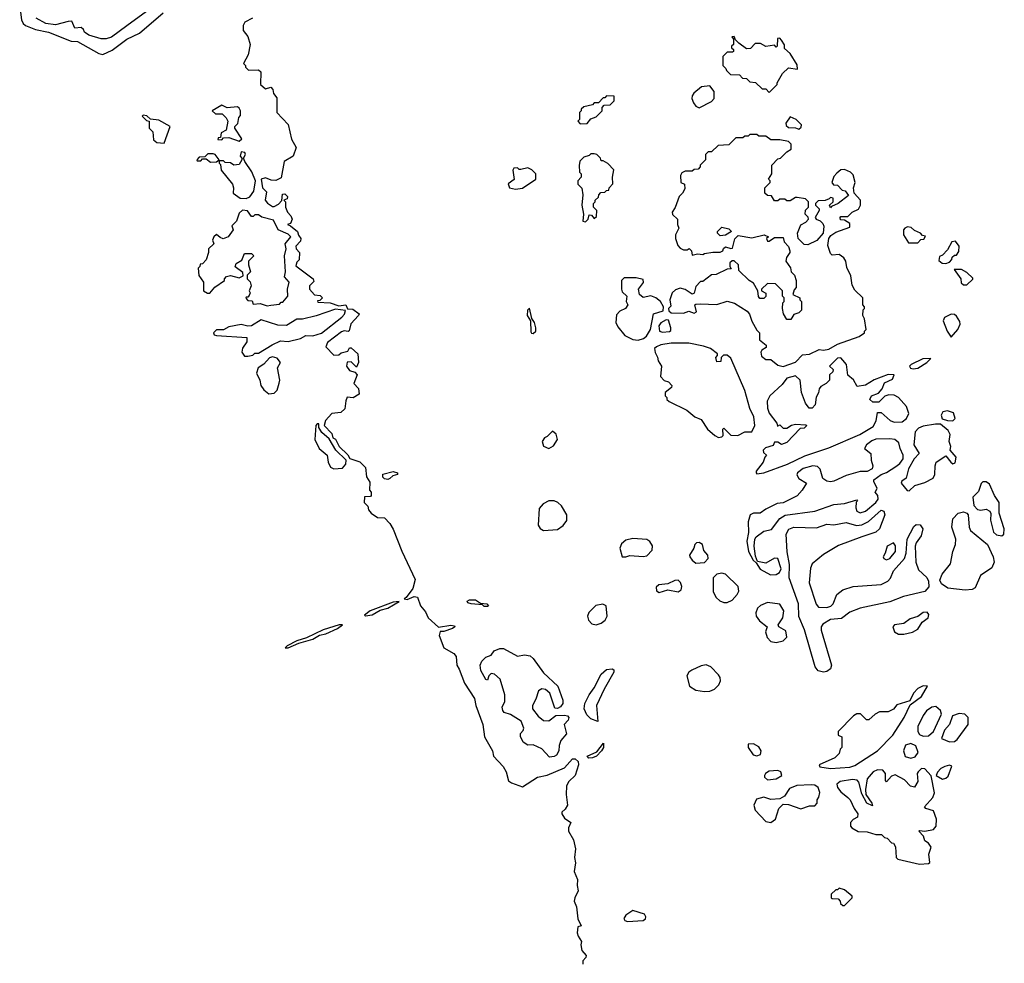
# Model space of a CAD drawing. Extents: x 2789571 to 2951634, y 860514 to 1033803.
# Tile 75 of 102: x 2913030 to 2918659, y 918400 to 923796. Entities that reach past the tile are written whole.
import ezdxf

# ---------------------------------------------------------------- set-up
doc = ezdxf.new("R2010")
doc.units = 0

msp = doc.modelspace()

# ---------------------------------------------------------------- linework, layer by layer
at = {"layer": '0CON05XD'}
for points in [[(2913029.7, 923869.7), (2913039.6, 923795), (2913048.9, 923775), (2913063.6, 923763.6), (2913120.9, 923740.9), (2913195.3, 923725.3), (2913323.6, 923673.6), (2913360.7, 923670.7), (2913482.4, 923602.4), (2913505, 923598), (2913558.4, 923621.6), (2913641.9, 923685), (2913715, 923718.8), (2913850.5, 923835)], [(2913755, 923844), (2913641.7, 923761.7), (2913555, 923696.2), (2913525, 923687.5), (2913495, 923687.5), (2913425, 923707.5), (2913400, 923725), (2913395, 923740), (2913381.7, 923751.7), (2913345, 923747.5), (2913327, 923787), (2913306.7, 923786.7), (2913234, 923766), (2913180, 923775), (2913123.3, 923805)], [(2914360, 923805), (2914317, 923783), (2914307, 923763), (2914307.5, 923735), (2914335, 923700), (2914346.7, 923655), (2914336.7, 923595), (2914310, 923545), (2914320, 923535), (2914320, 923525), (2914338.3, 923508.3), (2914395, 923510), (2914407.5, 923497.5), (2914406.7, 923425), (2914435, 923400), (2914465, 923410), (2914477, 923397), (2914480, 923375), (2914499.3, 923349.3), (2914500, 923265), (2914565, 923197.5), (2914583, 923113), (2914610, 923065), (2914592.5, 923015), (2914542.5, 922985), (2914525, 922892.5), (2914495, 922877.5), (2914468.3, 922878.3), (2914435, 922892.5), (2914410, 922885), (2914417.5, 922835), (2914441.7, 922811.7), (2914433.9, 922763.9), (2914446.4, 922746.4), (2914475, 922727.5), (2914485, 922727.5), (2914509.3, 922740.7), (2914528.3, 922761.7), (2914531.7, 922798.3), (2914545, 922800), (2914560, 922785), (2914558.3, 922771.7), (2914540, 922765), (2914550, 922755), (2914550, 922725), (2914560, 922695), (2914580, 922675), (2914587.5, 922655), (2914578.3, 922631.7), (2914560, 922625), (2914578.3, 922618.3), (2914617.5, 922585), (2914623.3, 922563.3), (2914637.5, 922545), (2914635, 922530), (2914608.3, 922501.7), (2914610, 922485), (2914630, 922465), (2914627, 922423), (2914615, 922410), (2914608.3, 922388.3), (2914706.7, 922315), (2914711.7, 922298.3), (2914687.5, 922275), (2914687.5, 922255), (2914715, 922222.5), (2914748.3, 922218.3), (2914760, 922205), (2914755, 922200), (2914745, 922190), (2914731.7, 922188.3), (2914735, 922180), (2914805, 922177.5), (2914855, 922160), (2914895, 922166.2), (2914903, 922143), (2914935, 922141.2), (2914970, 922115), (2914967.5, 922105), (2914922.2, 922057.8), (2914912.5, 922017.5), (2914907.5, 922012.5), (2914885, 922017.5), (2914869.1, 922010.9), (2914790.3, 921949.7), (2914780, 921925), (2914825, 921877.5), (2914855, 921880), (2914868.3, 921891.7), (2914905, 921900), (2914915, 921920), (2914925, 921920), (2914962.5, 921885), (2914966.2, 921835), (2914955, 921810), (2914925, 921840), (2914901.7, 921838.3), (2914897.5, 921815), (2914915, 921790), (2914945, 921780), (2914960, 921765), (2914940, 921715), (2914967, 921687), (2914970, 921655), (2914936.4, 921633.6), (2914901.7, 921638.3), (2914893.6, 921616.4), (2914889.3, 921570.7), (2914865, 921550), (2914815, 921543.8), (2914777.5, 921505), (2914770, 921475), (2914815, 921430), (2914820, 921405), (2914835, 921397.5), (2914856.4, 921356.4), (2914905, 921307.5), (2914917, 921287), (2914975, 921267.5), (2915007.5, 921235), (2915013, 921183), (2915031.7, 921151.7), (2915030, 921105), (2915040, 921095), (2915040, 921075), (2915035, 921070), (2915001.7, 921068.3), (2915000, 921035), (2915020, 921015), (2915023.3, 920993.3), (2915040, 920975), (2915075, 920950), (2915115, 920947.5), (2915145.8, 920915.8), (2915165, 920882), (2915215, 920756.2), (2915290.5, 920595), (2915277.1, 920542.9), (2915238.7, 920491.3), (2915227.5, 920485), (2915245, 920480), (2915285, 920498.1), (2915305, 920494.3), (2915321.5, 920445), (2915350, 920410), (2915365, 920376), (2915425, 920322.5), (2915495, 920333.3), (2915515, 920330), (2915516.7, 920325), (2915505, 920313.8), (2915455, 920296.7), (2915433.3, 920296.7), (2915428, 920275), (2915454.6, 920204.6), (2915512.3, 920172.3), (2915525.4, 920155.4), (2915528.1, 920105), (2915542.8, 920082.8), (2915572.3, 920002.3), (2915630.4, 919915), (2915637.9, 919875), (2915676.7, 919766.7), (2915687.1, 919695), (2915733.1, 919615)], [(2917315, 923380), (2917360, 923425), (2917360, 923435), (2917390.7, 923489.3), (2917425, 923520), (2917477.5, 923512.5), (2917475, 923537.5), (2917435, 923602.5), (2917401.7, 923631.7), (2917401.7, 923651.7), (2917385, 923680), (2917375, 923690), (2917361.7, 923688.3), (2917360, 923645), (2917355, 923640), (2917345, 923650), (2917295, 923642.5), (2917265, 923660), (2917235, 923660), (2917208.3, 923631.7), (2917185, 923630), (2917141.7, 923661.7), (2917121.7, 923681.7), (2917115, 923700), (2917101.7, 923698.3), (2917110, 923685), (2917110, 923655), (2917100, 923645), (2917100, 923635), (2917110, 923625), (2917110, 923615), (2917105, 923610), (2917075, 923610), (2917050, 923585), (2917050, 923535), (2917067, 923517), (2917070, 923505), (2917093, 923483), (2917145, 923480), (2917161.7, 923461.7), (2917185, 923460), (2917205, 923440), (2917237, 923437), (2917275, 923400), (2917295, 923400), (2917315, 923380)], [(2916915, 923292.5), (2916985, 923327.5), (2917000, 923345), (2917000, 923385), (2916975, 923417.5), (2916927.5, 923412.5), (2916883.6, 923376.4), (2916875, 923360), (2916873.3, 923345), (2916881.7, 923321.7), (2916895, 923302.5), (2916915, 923292.5)], [(2916235, 923200), (2916275, 923202.5), (2916295, 923230), (2916325, 923240), (2916360, 923275), (2916360, 923295), (2916371.7, 923308.3), (2916405, 923310), (2916428.3, 923331.7), (2916428.3, 923358.3), (2916385, 923360), (2916375, 923350), (2916365, 923350), (2916338.3, 923321.7), (2916315, 923320), (2916305, 923310), (2916255, 923297.5), (2916240, 923285), (2916240, 923275), (2916230, 923265), (2916230, 923225), (2916220, 923215), (2916235, 923200)], [(2914285, 923102.5), (2914300, 923115), (2914260, 923175), (2914260, 923185), (2914277, 923203), (2914283, 923237), (2914291.7, 923248.3), (2914292.5, 923275), (2914285, 923290), (2914275, 923297.5), (2914215, 923292.5), (2914185, 923306.7), (2914130, 923275), (2914148.3, 923258.3), (2914187, 923257), (2914210, 923235), (2914220, 923215), (2914210, 923165), (2914181.7, 923148.3), (2914178.3, 923121.7), (2914165, 923120), (2914161.7, 923111.7), (2914185, 923110), (2914195, 923120), (2914225, 923122.5), (2914285, 923102.5)], [(2913855, 923090), (2913890, 923185), (2913825, 923222.5), (2913778.3, 923228.3), (2913756.7, 923246.7), (2913735, 923250), (2913730, 923245), (2913755, 923220), (2913770, 923215), (2913770, 923175), (2913790, 923155), (2913795, 923110), (2913813, 923093), (2913855, 923090)], [(2917485, 923170), (2917498.3, 923181.7), (2917500, 923195), (2917470, 923225), (2917435, 923240), (2917410, 923205), (2917411.7, 923191.7), (2917425, 923180), (2917465, 923177.5), (2917485, 923170)], [(2917395, 921813.8), (2917465, 921837.1), (2917505, 921880), (2917545, 921883.3), (2917600.7, 921909.3), (2917625, 921906.2), (2917655, 921912.5), (2917705, 921941.2), (2917830, 921985), (2917860, 922005), (2917860, 922015), (2917870, 922025), (2917860, 922085), (2917850, 922105), (2917853, 922137), (2917860, 922145), (2917860, 922155), (2917850, 922165), (2917850, 922205), (2917805, 922250), (2917788.3, 922278.3), (2917781.7, 922331.7), (2917758.3, 922378.3), (2917752.5, 922415), (2917742.5, 922435), (2917715, 922453.3), (2917675, 922450), (2917665, 922460), (2917650, 922505), (2917656, 922545), (2917667.1, 922562.9), (2917695, 922582), (2917775, 922610), (2917775, 922630), (2917745, 922650), (2917721.7, 922651.7), (2917720, 922665), (2917725, 922670), (2917765, 922670), (2917790, 922695), (2917826.4, 922713.6), (2917837.5, 922735), (2917836.7, 922765), (2917800, 922805), (2917797.5, 922835), (2917806.7, 922865), (2917795, 922910), (2917780, 922925), (2917745, 922940), (2917725, 922937.5), (2917700.7, 922919.3), (2917685, 922900), (2917672.5, 922865), (2917681.7, 922851.7), (2917705, 922850), (2917731.7, 922821.7), (2917748.3, 922818.3), (2917768.3, 922791.7), (2917710, 922745), (2917671.7, 922728.3), (2917665, 922720), (2917660, 922735), (2917680, 922755), (2917680, 922775), (2917665, 922780), (2917658.3, 922771.7), (2917635, 922762.5), (2917595, 922760), (2917580, 922745), (2917580, 922735), (2917600, 922715), (2917600, 922705), (2917577.5, 922665), (2917582.5, 922655), (2917606.1, 922646.1), (2917621.2, 922631.2), (2917626.7, 922615), (2917623.3, 922575), (2917587.1, 922532.9), (2917535, 922508.8), (2917515, 922511.2), (2917481.2, 922545), (2917476, 922575), (2917496.7, 922623.3), (2917525, 922637.5), (2917540, 922655), (2917537, 922667), (2917520, 922685), (2917523, 922707), (2917540, 922725), (2917540, 922755), (2917521.7, 922771.7), (2917475, 922780), (2917465, 922780), (2917435, 922760), (2917415, 922760), (2917405, 922770), (2917375, 922770), (2917365, 922760), (2917345, 922760), (2917328.3, 922788.3), (2917305, 922790), (2917290, 922805), (2917290, 922835), (2917320, 922865), (2917320, 922875), (2917310, 922885), (2917330, 922915), (2917330, 922965), (2917365, 923000), (2917380, 923005), (2917415, 923040), (2917440, 923055), (2917440, 923085), (2917425, 923100), (2917375, 923110), (2917325, 923110), (2917295, 923130), (2917255, 923130), (2917245, 923140), (2917205, 923140), (2917195, 923130), (2917175, 923130), (2917165, 923120), (2917125, 923120), (2917085, 923080), (2917023, 923077), (2916985, 923040), (2916965, 923040), (2916950, 923025), (2916950, 922995), (2916920, 922965), (2916920, 922955), (2916908.3, 922941.7), (2916885, 922940), (2916875, 922930), (2916835, 922930), (2916815, 922920), (2916807.5, 922905), (2916810, 922865), (2916830, 922855), (2916831.7, 922828.3), (2916820, 922805), (2916800, 922785), (2916777, 922723), (2916760, 922695), (2916761.7, 922681.7), (2916790, 922655), (2916790, 922625), (2916797.5, 922605), (2916780, 922565), (2916780, 922545), (2916792.5, 922505), (2916805, 922490), (2916825, 922480), (2916845, 922480), (2916857, 922487), (2916870, 922475), (2916875, 922450), (2916905, 922457.5), (2916935, 922453.3), (2916945, 922460), (2916993, 922467), (2917035, 922467.5), (2917050, 922475), (2917053, 922487), (2917065, 922497.5), (2917095, 922487.5), (2917105, 922490), (2917117.5, 922542.5), (2917138.3, 922561.7), (2917215, 922548.8), (2917286.7, 922566.7), (2917310, 922555), (2917300, 922545), (2917305, 922530), (2917315, 922530), (2917345, 922550), (2917395, 922550), (2917400, 922525), (2917425, 922500), (2917432.5, 922475), (2917432.5, 922465), (2917413, 922437), (2917410, 922415), (2917437, 922377), (2917440, 922355), (2917460, 922335), (2917470, 922305), (2917470, 922265), (2917458.3, 922251.7), (2917450, 922225), (2917490, 922205), (2917490, 922195), (2917500, 922185), (2917500, 922135), (2917485, 922120), (2917455, 922110), (2917438.3, 922081.7), (2917415, 922082.5), (2917397.5, 922115), (2917390, 922145), (2917393, 922177), (2917400, 922185), (2917400, 922205), (2917390, 922215), (2917390, 922245), (2917350, 922285), (2917305, 922287.5), (2917270, 922255), (2917270, 922245), (2917295, 922232.5), (2917295, 922212.5), (2917285, 922202.5), (2917261.7, 922201.7), (2917253, 922213), (2917250, 922245), (2917225, 922290), (2917200, 922305), (2917141.7, 922361.7), (2917140, 922395), (2917115, 922417.5), (2917103, 922417), (2917090, 922405), (2917090, 922385), (2917098.3, 922371.7), (2917075, 922370), (2917011.7, 922338.3), (2916985, 922337.5), (2916935, 922300), (2916921.7, 922298.3), (2916895, 922270), (2916885, 922232.5), (2916875, 922227.5), (2916833.6, 922253.6), (2916805, 922260), (2916779.3, 922250.7), (2916760, 922235), (2916747.5, 922195), (2916751.7, 922158.3), (2916740, 922145), (2916741.7, 922131.7), (2916755, 922120), (2916825, 922117.5), (2916855, 922130), (2916885, 922117.5), (2916900, 922125), (2916890, 922165), (2916895, 922170), (2916920.7, 922170.7), (2917015, 922168), (2917075, 922186.7), (2917116.7, 922175), (2917189.2, 922129.2), (2917201.7, 922111.7), (2917215, 922072.5), (2917245, 922020), (2917260, 922005), (2917260, 921965), (2917297.5, 921935), (2917298.3, 921921.7), (2917273.6, 921906.4), (2917267.5, 921895), (2917271.7, 921871.7), (2917295, 921852.5), (2917325, 921852.5), (2917365, 921820), (2917395, 921813.8)], [(2914120.7, 922980.7), (2914155, 922982.5), (2914170, 922995), (2914147.5, 923025), (2914135, 923030), (2914105, 923030), (2914088.3, 923011.7), (2914055, 923010), (2914042.5, 922995), (2914045, 922990), (2914065, 922990), (2914075, 923000), (2914095, 923000), (2914120.7, 922980.7)], [(2914325, 922773.8), (2914345, 922783.3), (2914367.5, 922815), (2914377.5, 922875), (2914356.1, 922926.1), (2914317.5, 922985), (2914310, 923005), (2914320, 923025), (2914316.7, 923036.7), (2914295, 923040), (2914290, 923015), (2914300, 923005), (2914300, 922995), (2914285, 922967.5), (2914253.6, 922963.6), (2914235, 922977.5), (2914205, 922980), (2914195, 922990), (2914170, 922990), (2914170, 922975), (2914177.5, 922967.5), (2914182.5, 922935), (2914246.7, 922855), (2914252.5, 922835), (2914250, 922805), (2914290, 922775), (2914325, 922773.8)], [(2916265, 922640), (2916280, 922655), (2916285, 922680), (2916298.3, 922678.3), (2916315, 922660), (2916328.3, 922671.7), (2916330, 922705), (2916310, 922725), (2916310, 922745), (2916320, 922755), (2916320, 922765), (2916338.3, 922781.7), (2916340, 922795), (2916351.7, 922808.3), (2916375, 922810), (2916385, 922820), (2916398.3, 922821.7), (2916400, 922835), (2916421.7, 922858.3), (2916418.8, 922895), (2916427, 922937), (2916393, 922973), (2916365, 922990), (2916355, 922990), (2916350, 923005), (2916330, 923025), (2916315, 923030), (2916295, 923030), (2916285, 923020), (2916255, 923010), (2916232.5, 922987.5), (2916228.3, 922961.7), (2916230, 922925), (2916240, 922915), (2916240, 922895), (2916220, 922875), (2916220, 922855), (2916243, 922833), (2916250, 922795), (2916243.3, 922735), (2916252.5, 922685), (2916250, 922645), (2916265, 922640)], [(2915865, 922827.5), (2915905, 922833.3), (2915980, 922885), (2915980, 922915), (2915958.3, 922938.3), (2915935, 922950), (2915895, 922940), (2915885, 922940), (2915875, 922950), (2915855, 922947.5), (2915850, 922935), (2915857.5, 922882.5), (2915822.5, 922857.5), (2915830, 922835), (2915865, 922827.5)], [(2914445, 922160), (2914465, 922163.3), (2914515, 922170), (2914525, 922180), (2914535, 922180), (2914562.5, 922215), (2914560, 922255), (2914570, 922295), (2914543.3, 922325), (2914550, 922355), (2914543.8, 922445), (2914552.5, 922485), (2914546.7, 922515), (2914580, 922555), (2914565, 922570), (2914507.5, 922595), (2914480.7, 922650.7), (2914415, 922667.5), (2914395, 922680), (2914375, 922680), (2914365, 922670), (2914355, 922670), (2914333, 922703), (2914303.6, 922706.4), (2914285, 922690), (2914270, 922645), (2914241.7, 922618.3), (2914250, 922595), (2914222.5, 922555), (2914193.3, 922543.3), (2914175, 922550), (2914155, 922567.5), (2914140, 922555), (2914132.5, 922535), (2914140, 922515), (2914110, 922485), (2914110, 922465), (2914096.7, 922423.3), (2914075, 922400), (2914061.7, 922398.3), (2914060, 922385), (2914050, 922375), (2914053, 922333), (2914080, 922295), (2914080, 922245), (2914103, 922233), (2914117, 922233), (2914145, 922267.5), (2914200, 922305), (2914200, 922315), (2914211.7, 922328.3), (2914235, 922332.5), (2914285, 922320), (2914308.3, 922331.7), (2914305, 922350), (2914262.5, 922382.5), (2914268.3, 922401.7), (2914299.3, 922420.7), (2914315, 922460), (2914355, 922460), (2914367.5, 922445), (2914337.5, 922415), (2914337.5, 922395), (2914350, 922355), (2914330, 922335), (2914330, 922315), (2914347, 922297), (2914352.5, 922275), (2914342.5, 922245), (2914347.5, 922235), (2914341.7, 922218.3), (2914335, 922210), (2914325, 922210), (2914323, 922203), (2914335, 922190), (2914358.3, 922188.3), (2914365, 922170), (2914405, 922172.5), (2914445, 922160)], [(2917035, 922560), (2917020, 922575), (2917020, 922585), (2917045, 922610), (2917085, 922600), (2917100, 922585), (2917065, 922563.3), (2917035, 922560)], [(2918165, 922520), (2918181.7, 922538.3), (2918198.3, 922541.7), (2918208.3, 922558.3), (2918191.7, 922561.7), (2918180, 922575), (2918145, 922590), (2918127, 922607), (2918105, 922612.5), (2918090, 922605), (2918083.3, 922595), (2918083.3, 922565), (2918110.7, 922520.7), (2918165, 922520)], [(2918325, 922402.5), (2918345, 922410), (2918360, 922425), (2918361.7, 922438.3), (2918375, 922450), (2918385, 922450), (2918400, 922470), (2918400.5, 922500.5), (2918379.5, 922529.5), (2918360, 922525), (2918335, 922480), (2918305, 922450), (2918288.3, 922441.7), (2918285, 922420), (2918303, 922403), (2918325, 922402.5)], [(2918445, 922280), (2918478.3, 922311.7), (2918478.3, 922318.3), (2918445, 922350), (2918415, 922367.5), (2918371.7, 922368.3), (2918410, 922315), (2918411.7, 922291.7), (2918425, 922280), (2918445, 922280)], [(2916565, 921964.3), (2916596.8, 921973.2), (2916614.3, 921985.7), (2916636.2, 922025), (2916652.5, 922115), (2916708.3, 922131.7), (2916710, 922155), (2916692.5, 922185), (2916666.1, 922206.1), (2916637.5, 922217.5), (2916595, 922207.5), (2916572.5, 922225), (2916567.5, 922255), (2916596.7, 922293.3), (2916595, 922310), (2916555, 922320), (2916485, 922320), (2916470, 922305), (2916470, 922255), (2916475, 922240), (2916500, 922215), (2916497.5, 922185), (2916507.5, 922165), (2916492.5, 922145), (2916461.2, 922128.8), (2916441.4, 922108.6), (2916437.5, 922065), (2916449.3, 922039.3), (2916489.7, 921989.7), (2916535, 921967.1), (2916565, 921964.3)], [(2914335, 921872.5), (2914361.7, 921878.3), (2914375, 921890), (2914395, 921890), (2914472.3, 921937.7), (2914520.7, 921959.3), (2914565, 921956.2), (2914635, 921974), (2914665, 921990), (2914705, 921988.8), (2914755, 922003.8), (2914871.2, 922095), (2914887.5, 922112.5), (2914892.5, 922132.5), (2914835, 922140), (2914725, 922102), (2914646.1, 922083.9), (2914615, 922083.8), (2914555, 922047.5), (2914505, 922050), (2914409.7, 922080.3), (2914355, 922045.5), (2914335, 922044), (2914295, 922053.8), (2914225, 922039.6), (2914195, 922022.7), (2914155, 922021.8), (2914138.6, 922005), (2914142, 921995), (2914155, 921989.5), (2914328.3, 921978.3), (2914327.5, 921955), (2914303, 921917), (2914300, 921895), (2914315, 921872.5), (2914335, 921872.5)], [(2915965, 922001.2), (2915980, 922015), (2915981.2, 922035), (2915973.3, 922065), (2915958.3, 922088.3), (2915945, 922147.5), (2915933.3, 922135), (2915932, 922105), (2915950, 922075), (2915951.7, 922011.7), (2915955, 922003.8), (2915965, 922001.2)], [(2918355, 921980), (2918392.5, 922025), (2918406.7, 922055), (2918405, 922070), (2918385, 922100), (2918375, 922110), (2918355, 922112.5), (2918317, 922093), (2918310, 922075), (2918332.5, 922015), (2918355, 921980)], [(2916705, 922008.8), (2916745, 922013.3), (2916751.7, 922018.3), (2916752.5, 922035), (2916738.3, 922078.3), (2916725, 922080), (2916695, 922062.5), (2916683.3, 922045), (2916687.5, 922015), (2916705, 922008.8)], [(2917025, 921407.5), (2917045, 921410), (2917051.7, 921418.3), (2917050, 921455), (2917055, 921460), (2917095, 921420), (2917135, 921417.5), (2917175, 921440), (2917215, 921440), (2917232.5, 921475), (2917226.7, 921525), (2917203.6, 921573.6), (2917176, 921675), (2917095, 921860), (2917075, 921877.5), (2917053, 921877), (2917040, 921865), (2917038.3, 921841.7), (2917015, 921840), (2917010, 921865), (2917020, 921875), (2917020, 921885), (2916980, 921915), (2916939.3, 921929.3), (2916855.9, 921945.9), (2916755, 921945.8), (2916695, 921936), (2916670, 921925), (2916660, 921915), (2916663, 921893), (2916677, 921867), (2916680, 921845), (2916700, 921815), (2916692.5, 921755), (2916715, 921732.5), (2916740, 921725), (2916757.5, 921705), (2916756.4, 921693.6), (2916720, 921665), (2916720, 921645), (2916730, 921635), (2916730, 921625), (2916743, 921613), (2916843.6, 921563.6), (2916890, 921525), (2916925, 921510), (2916962.5, 921455), (2917005, 921417.5), (2917025, 921407.5)], [(2914455, 921657.5), (2914485, 921660), (2914501.7, 921678.3), (2914513, 921717), (2914516.2, 921735), (2914503.3, 921805), (2914520, 921835), (2914501.2, 921861.2), (2914475, 921868), (2914457.5, 921862.5), (2914425, 921826.7), (2914392.5, 921805), (2914383.3, 921775), (2914402.5, 921735), (2914407.5, 921705), (2914425, 921680), (2914455, 921657.5)], [(2917245, 921200), (2917285, 921204.2), (2917420, 921255), (2917518.3, 921301.7), (2917655, 921347.5), (2917832.5, 921425), (2917909.3, 921470.7), (2917927, 921503), (2917935, 921550), (2917955, 921550), (2918006.7, 921505), (2918030, 921495), (2918075, 921496.2), (2918100, 921515), (2918113.8, 921545), (2918100, 921585), (2918053.3, 921635), (2918029.5, 921649.5), (2917999.3, 921650.7), (2917976.4, 921643.6), (2917941.7, 921608.3), (2917908.3, 921608.3), (2917890, 921625), (2917900, 921645), (2917939.3, 921660.7), (2917960, 921685), (2917975, 921720), (2918019.3, 921740.7), (2918030, 921765), (2917995, 921766.7), (2917915, 921736.7), (2917865, 921706.7), (2917818.3, 921698.3), (2917796.4, 921736.4), (2917763.9, 921763.9), (2917757.5, 921825), (2917735, 921850), (2917725, 921862.5), (2917705, 921860), (2917660, 921815), (2917680, 921795), (2917678.3, 921781.7), (2917660, 921765), (2917660, 921735), (2917640, 921715), (2917610.7, 921699.3), (2917600, 921685), (2917597, 921663), (2917583, 921637), (2917577, 921593), (2917560, 921575), (2917543.9, 921573.9), (2917523.2, 921603.2), (2917498.8, 921665), (2917492, 921735), (2917465, 921760), (2917415, 921746), (2917389.7, 921710.3), (2917318.8, 921645), (2917304.2, 921615), (2917304.4, 921575), (2917315, 921546.7), (2917358.3, 921488.3), (2917361.7, 921471.7), (2917375, 921480), (2917395, 921460), (2917415, 921460), (2917443, 921477), (2917465, 921482.5), (2917525, 921480), (2917530, 921475), (2917515, 921460), (2917491.7, 921458.3), (2917415, 921377.5), (2917385, 921367.5), (2917365, 921380), (2917345, 921380), (2917338.3, 921361.7), (2917293, 921347), (2917280, 921335), (2917281.7, 921321.7), (2917300, 921305), (2917290, 921295), (2917280, 921265), (2917240, 921215), (2917240, 921205), (2917245, 921200)], [(2918138.8, 921798.8), (2918165, 921804), (2918216.7, 921835), (2918238.3, 921858.3), (2918193, 921857), (2918127.5, 921825), (2918117.5, 921815), (2918123, 921803), (2918138.8, 921798.8)], [(2918365, 921502.5), (2918377.5, 921515), (2918367.7, 921547.7), (2918335, 921560), (2918307, 921553), (2918297.5, 921535), (2918303.6, 921513.6), (2918335, 921503.3), (2918365, 921502.5)], [(2914825, 921227.5), (2914875, 921232.5), (2914893.8, 921255), (2914896.7, 921276.7), (2914837.5, 921335), (2914800, 921400), (2914757.5, 921435), (2914740, 921465), (2914740, 921485), (2914730, 921485), (2914722.5, 921475), (2914717.5, 921395), (2914742.5, 921345), (2914787.5, 921305), (2914792.5, 921265), (2914807, 921237), (2914825, 921227.5)], [(2918115, 921102), (2918147.3, 921132.7), (2918205, 921150), (2918252.5, 921175), (2918262.2, 921195), (2918263.3, 921245), (2918270, 921265), (2918325, 921302.5), (2918353.3, 921265), (2918365, 921256.7), (2918378, 921262), (2918384, 921295), (2918350, 921335), (2918353.3, 921355), (2918344, 921385), (2918350, 921425), (2918337.7, 921447.7), (2918295, 921482.5), (2918265, 921483.8), (2918195, 921472.5), (2918168.9, 921461.1), (2918150, 921440), (2918142.5, 921365), (2918172, 921315), (2918144.5, 921285.5), (2918112.1, 921227.9), (2918098.8, 921175), (2918073.4, 921156.6), (2918068.8, 921145), (2918104.3, 921104.3), (2918115, 921102)], [(2916055, 921344.2), (2916080.9, 921359.1), (2916104.4, 921395), (2916096.7, 921426.7), (2916075, 921443.3), (2916045, 921412.5), (2916030, 921405), (2916016.7, 921385), (2916025, 921356.7), (2916055, 921344.2)], [(2917321.7, 920621.7), (2917355, 920623.3), (2917374.7, 920635.3), (2917384, 920655), (2917365, 920714.4), (2917345, 920716.4), (2917295, 920687.7), (2917248.3, 920698.3), (2917237.5, 920727.5), (2917229.5, 920785), (2917232.5, 920825), (2917240.3, 920839.7), (2917285, 920870.9), (2917328.5, 920881.5), (2917375.4, 920944.6), (2917406.4, 920963.6), (2917575, 920985.4), (2917685, 921023.8), (2917745, 921029.2), (2917815, 921050), (2917820, 921045), (2917812.5, 921037.5), (2917810, 921005), (2917816.2, 920985), (2917835.8, 920975.8), (2917865, 920985.6), (2917925, 921035.7), (2917937.8, 921055), (2917935.5, 921075.5), (2917920, 921095), (2917932.5, 921115), (2917912.5, 921155), (2917913.3, 921165), (2917954.2, 921195.8), (2917985, 921206.7), (2918039.8, 921240.2), (2918061.8, 921258.2), (2918080.8, 921285), (2918081.4, 921305), (2918063.1, 921345), (2918056.6, 921376.6), (2918032.5, 921395), (2918005, 921400), (2917925, 921397.9), (2917901.5, 921388.5), (2917870.8, 921365), (2917860, 921345), (2917895.8, 921315), (2917897.1, 921277.1), (2917907.5, 921245), (2917903, 921227), (2917875, 921213.3), (2917835, 921212.5), (2917755, 921190), (2917685, 921156.7), (2917665, 921153.8), (2917645, 921157.5), (2917621.7, 921171.7), (2917605.7, 921225), (2917590.6, 921240.6), (2917564.5, 921244.5), (2917509.9, 921230.1), (2917476, 921205), (2917473.3, 921193.3), (2917485, 921172.5), (2917527.5, 921145), (2917503.3, 921105), (2917475, 921073.8), (2917395, 921033.8), (2917360.5, 921029.5), (2917295, 920998), (2917262.5, 920975), (2917225, 920973.8), (2917206.7, 920965), (2917194, 920925), (2917196.6, 920863.4), (2917187.8, 920815), (2917197.1, 920755), (2917222.5, 920705), (2917240.7, 920690.7), (2917263.8, 920653.8), (2917321.7, 920621.7)], [(2915135, 921167.5), (2915115, 921170), (2915105, 921180), (2915105, 921197.5), (2915165, 921212.5), (2915190, 921205), (2915190, 921195), (2915163, 921187), (2915145, 921172.5), (2915135, 921167.5)], [(2918645, 920844), (2918657.1, 920855), (2918659.1, 920885), (2918630, 920975), (2918629.6, 921035), (2918603.5, 921075), (2918575, 921139.4), (2918555, 921154.4), (2918535.7, 921154.3), (2918526.5, 921143.5), (2918511.4, 921098.6), (2918479.2, 921065), (2918485, 921017.5), (2918505, 920994.3), (2918525, 920990.8), (2918555, 920996.2), (2918576.3, 920986.3), (2918582.7, 920972.7), (2918579.4, 920935), (2918597.1, 920865), (2918615, 920850.6), (2918645, 920844)], [(2916025, 920875.4), (2916105, 920880.5), (2916136.6, 920903.4), (2916158.6, 920931.4), (2916158.6, 920965), (2916126.8, 921016.8), (2916105.6, 921035.6), (2916085, 921044.3), (2916054.4, 921045.6), (2916022.6, 921027.4), (2915999.8, 921000.2), (2915994.5, 920905), (2916006.3, 920886.3), (2916025, 920875.4)], [(2917625, 920064.5), (2917595, 920073), (2917578, 920095), (2917516.5, 920306.5), (2917483.6, 920383.6), (2917482, 920455), (2917428.9, 920605), (2917431.6, 920681.6), (2917417.7, 920752.3), (2917411.6, 920855), (2917427.6, 920882.4), (2917455, 920893.8), (2917585, 920891), (2917645, 920910.6), (2917685, 920907.5), (2917755, 920921.6), (2917814.5, 920904.5), (2917845, 920907.9), (2917883, 920927), (2917955, 920992.1), (2917971.2, 920985), (2917976.8, 920965), (2917944.8, 920885), (2917925, 920865.7), (2917845, 920839.4), (2917711.5, 920788.5), (2917625, 920738.6), (2917559.8, 920685), (2917550.3, 920659.7), (2917543.3, 920575), (2917583.1, 920453.1), (2917596.7, 920436.7), (2917645, 920435.6), (2917668.1, 920441.9), (2917680.5, 920455), (2917700.9, 920509.1), (2917735, 920536), (2917794.8, 920555.2), (2917955, 920566.6), (2917994.1, 920585.9), (2918007.5, 920602.5), (2918025.7, 920645), (2918088.3, 920715), (2918097.4, 920745), (2918103.8, 920825), (2918142.5, 920897.5), (2918155, 920909), (2918178, 920908), (2918194, 920884), (2918183.9, 920845), (2918155.6, 920805), (2918149.2, 920785), (2918153, 920695), (2918169.3, 920649.3), (2918216.2, 920606.2), (2918226.6, 920585), (2918227.6, 920552.4), (2918205, 920525.7), (2918082.5, 920497.5), (2918005, 920468), (2917835, 920431.6), (2917775, 920407.5), (2917727.4, 920372.6), (2917665, 920366.5), (2917621.2, 920338.8), (2917612.4, 920325), (2917612.2, 920305), (2917671.6, 920105), (2917665, 920083.3), (2917645, 920069.4), (2917625, 920064.5)], [(2918435, 920534.8), (2918336.7, 920545), (2918300, 920570), (2918290.5, 920590.5), (2918304.6, 920625.4), (2918351.7, 920685), (2918364.7, 920755), (2918380.3, 920795), (2918381.6, 920825), (2918358.5, 920895), (2918365, 920941.9), (2918395, 920973.9), (2918425, 920982.1), (2918444.6, 920975), (2918452, 920965), (2918458.9, 920895), (2918466.1, 920875), (2918563.3, 920795), (2918594.8, 920725), (2918601.1, 920695), (2918588.6, 920661.4), (2918522.5, 920617.5), (2918492.8, 920547.2), (2918475, 920537.7), (2918435, 920534.8)], [(2916495, 920723.8), (2916518.3, 920731.7), (2916595, 920726.7), (2916615, 920731.2), (2916646.6, 920763.4), (2916648, 920788), (2916632.2, 920812.2), (2916615, 920822.9), (2916535, 920830), (2916495, 920820), (2916470.2, 920799.8), (2916461.5, 920775), (2916473.8, 920725), (2916495, 920723.8)], [(2916895, 920688.8), (2916945, 920692.7), (2916965.3, 920714.7), (2916963.1, 920735), (2916941.7, 920761.7), (2916932.9, 920795), (2916915, 920806.7), (2916900, 920805), (2916889.2, 920795), (2916883.8, 920775), (2916858.8, 920735), (2916861.2, 920725), (2916873.8, 920705), (2916895, 920688.8)], [(2917985, 920708), (2918005, 920714.3), (2918037.8, 920755), (2918037.8, 920787.8), (2918025, 920803.8), (2917990, 920785), (2917978.8, 920745), (2917966.7, 920725), (2917970, 920715), (2917985, 920708)], [(2916685, 920520), (2916735, 920536), (2916795, 920524), (2916810.8, 920535), (2916815.6, 920555), (2916807.8, 920577.8), (2916795, 920590.6), (2916775, 920588.8), (2916735, 920569.4), (2916684.7, 920565.3), (2916668.3, 920551.7), (2916670.3, 920530.3), (2916685, 920520)], [(2917055, 920463.1), (2917075, 920463.3), (2917103.5, 920476.5), (2917131.7, 920508.3), (2917141.1, 920528.9), (2917137.5, 920555), (2917065.3, 920625.3), (2917045, 920630.4), (2917014.6, 920625.4), (2916994, 920605), (2916994.2, 920525), (2917011.5, 920491.5), (2917032.3, 920472.3), (2917055, 920463.1)], [(2915006.7, 920386.7), (2915045, 920392.9), (2915090.8, 920419.2), (2915135, 920431.5), (2915200, 920470), (2915165, 920466.2), (2915034.3, 920415), (2915001.7, 920391.7), (2915006.7, 920386.7)], [(2915705, 920440), (2915685, 920440), (2915675, 920450), (2915610, 920455), (2915591.7, 920461.7), (2915588.3, 920471.7), (2915601.7, 920478.3), (2915635, 920478), (2915665, 920460), (2915700, 920455), (2915710, 920445), (2915705, 920440)], [(2916325, 920335.6), (2916355, 920344.4), (2916377, 920363), (2916388.6, 920385), (2916383.3, 920445), (2916364.2, 920454.2), (2916323.9, 920446.1), (2916284.6, 920405.4), (2916275.7, 920385), (2916281.7, 920361.7), (2916300.9, 920340.9), (2916325, 920335.6)], [(2917355, 920234.4), (2917395.6, 920244.4), (2917415.8, 920265), (2917410.5, 920300.5), (2917370, 920325), (2917366.2, 920335), (2917393.6, 920375), (2917398.1, 920415), (2917375, 920453.8), (2917305, 920462.9), (2917264.4, 920445.6), (2917248.3, 920431.7), (2917238, 920405), (2917240, 920385), (2917259.3, 920359.3), (2917303.3, 920325), (2917294.4, 920295), (2917302.4, 920262.4), (2917325, 920240.6), (2917355, 920234.4)], [(2918085, 920283.1), (2918135, 920294.5), (2918165, 920311.1), (2918189.7, 920350.3), (2918222.9, 920375), (2918226.9, 920395), (2918218.7, 920408.7), (2918195, 920407.1), (2918165, 920383.8), (2918120.9, 920369.1), (2918085, 920344), (2918031.2, 920335), (2918022, 920325), (2918031.2, 920295), (2918055, 920283.1), (2918085, 920283.1)], [(2914565, 920203.5), (2914625, 920230), (2914705, 920253.8), (2914743, 920277), (2914780, 920285), (2914846.2, 920315), (2914876.1, 920336.1), (2914855.7, 920335.7), (2914765, 920307.1), (2914669.5, 920260.5), (2914614, 920245), (2914558, 920215), (2914546.7, 920205), (2914565, 920203.5)], [(2916058.3, 919578.3), (2916015, 919627.1), (2915965, 919650), (2915935, 919647.5), (2915907.5, 919665), (2915893, 919697), (2915892.5, 919715), (2915908.3, 919731.7), (2915911.2, 919745), (2915896.9, 919785), (2915835, 919822.5), (2915800, 919835), (2915792.5, 919845), (2915787.5, 919865), (2915803, 919897), (2915803.8, 919935), (2915777.1, 920025), (2915745, 920053.8), (2915725, 920056.7), (2915712.5, 920045), (2915705, 920020), (2915695, 920022.5), (2915666.7, 920075), (2915663.3, 920105), (2915671.7, 920128.3), (2915695, 920150), (2915725, 920162.5), (2915742.1, 920187.9), (2915775, 920200.8), (2915795, 920200), (2915875, 920157.1), (2915915.5, 920164.5), (2915947.8, 920157.8), (2915965, 920143.3), (2916025, 920061.8), (2916105.9, 919985.9), (2916135.5, 919905), (2916134.4, 919885), (2916122.5, 919867.5), (2916105, 919858), (2916088.8, 919858.8), (2916060.6, 919945), (2916035.8, 919965), (2916015, 919970), (2915995, 919958.8), (2915980.5, 919910.5), (2915962.2, 919875), (2915961.9, 919855), (2915993.4, 919813.4), (2916025, 919789.1), (2916055, 919787.5), (2916095, 919816.7), (2916145, 919820), (2916161.2, 919815), (2916169.2, 919805), (2916165, 919790), (2916143.3, 919765), (2916156.7, 919713.3), (2916124.4, 919675), (2916113.8, 919645), (2916112.5, 919615), (2916099.3, 919590.7), (2916085, 919582.5), (2916058.3, 919578.3)], [(2916335, 919783.3), (2916295, 919798.8), (2916271.7, 919821.7), (2916256.2, 919855), (2916261.4, 919885), (2916285, 919936.2), (2916314.2, 919975), (2916355, 920054), (2916385, 920080), (2916417.5, 920085), (2916427.5, 920077.5), (2916426.4, 920065), (2916371.4, 919968.6), (2916327.7, 919875), (2916335, 919783.3)], [(2916945, 919954), (2916975, 919956.2), (2917002.3, 919967.7), (2917027.3, 919992.7), (2917037.1, 920015), (2917034.3, 920035), (2917025, 920049.2), (2916982, 920095), (2916955, 920106.1), (2916925, 920101.2), (2916873.3, 920076.7), (2916855.5, 920064.5), (2916844.3, 920045), (2916858.8, 919985), (2916895, 919962), (2916945, 919954)], [(2917665, 919513.8), (2917775, 919521.9), (2917805, 919530.6), (2917934, 919615), (2918022.5, 919705), (2918087.5, 919805), (2918121.7, 919878.3), (2918186, 919925), (2918220, 919985), (2918195, 919987.5), (2918165, 919972.5), (2918140, 919945), (2918118.3, 919901.7), (2918045, 919877.5), (2918025, 919852.5), (2917995, 919837.5), (2917945, 919837.5), (2917920, 919825), (2917885, 919792.5), (2917871.7, 919791.7), (2917837, 919827), (2917815, 919826.7), (2917797.5, 919815), (2917710, 919725), (2917710, 919705), (2917730, 919695), (2917730, 919635), (2917720, 919625), (2917715, 919600), (2917690, 919575), (2917600, 919535), (2917603.6, 919523.6), (2917665, 919513.8)], [(2918195, 919698.1), (2918225, 919700.8), (2918253.8, 919725), (2918300, 919825), (2918293.8, 919845), (2918268.2, 919868.2), (2918245, 919865.5), (2918215, 919844.5), (2918195, 919817.1), (2918165.3, 919754.7), (2918164.5, 919725), (2918175, 919708.1), (2918195, 919698.1)], [(2918345, 919666.2), (2918375, 919668.8), (2918390, 919680), (2918452.5, 919765), (2918452, 919805), (2918434.2, 919824.2), (2918400.5, 919829.5), (2918363.8, 919816.2), (2918346.2, 919765), (2918317.5, 919732.5), (2918300, 919685), (2918345, 919666.2)], [(2916283.6, 919573.6), (2916274.5, 919585.5), (2916330, 919610), (2916368.3, 919658.3), (2916368, 919635), (2916356, 919615), (2916328, 919585), (2916305, 919574.5), (2916283.6, 919573.6)], [(2917245, 919587.5), (2917265, 919594.2), (2917269.1, 919615), (2917255, 919638.2), (2917225, 919654.4), (2917195, 919652.5), (2917193.8, 919635), (2917222.7, 919592.7), (2917245, 919587.5)], [(2918125, 919572.5), (2918149.4, 919580.6), (2918166.2, 919605), (2918153.3, 919643.3), (2918125, 919657.7), (2918095, 919646.9), (2918083.3, 919615), (2918092.6, 919582.6), (2918125, 919572.5)], [(2915733.1, 919615), (2915739.5, 919585), (2915793.6, 919525), (2915811.5, 919495), (2915825, 919444.2), (2915841.5, 919431.5), (2915905, 919410), (2915990, 919465), (2916045, 919476.7), (2916145, 919518), (2916190.3, 919569.7), (2916205, 919570), (2916221.9, 919555), (2916224.4, 919535), (2916205.5, 919475), (2916169.5, 919440.5), (2916155.6, 919415), (2916153.8, 919365), (2916162.5, 919305), (2916149.3, 919280.7), (2916130, 919265), (2916130, 919255), (2916145, 919230), (2916180, 919205), (2916167.5, 919175), (2916166.7, 919155), (2916195.9, 919105.9), (2916206.7, 919055), (2916202.5, 919005), (2916207.5, 918975), (2916200, 918925), (2916219.3, 918879.3), (2916216.7, 918845), (2916223.3, 918815), (2916203.3, 918775), (2916200, 918755), (2916213, 918723), (2916220, 918655), (2916240, 918615), (2916221.7, 918608.3), (2916217.5, 918575), (2916222.5, 918555), (2916242.5, 918525), (2916237.5, 918505), (2916244, 918474), (2916267.5, 918445), (2916267, 918433), (2916250, 918415), (2916250, 918395)], [(2918175, 918968), (2918225, 918970), (2918233, 918977), (2918227.5, 919025), (2918240, 919065), (2918226.4, 919086.4), (2918205, 919100), (2918197, 919127), (2918170, 919155), (2918175, 919160), (2918205, 919156.2), (2918255, 919166.2), (2918270, 919185), (2918270.8, 919225), (2918255, 919272.5), (2918210, 919285), (2918202.5, 919295), (2918250.8, 919349.2), (2918260, 919375), (2918241.7, 919471.7), (2918205, 919512.5), (2918185, 919513.3), (2918166.2, 919495), (2918161.2, 919485), (2918165, 919440), (2918145, 919407.5), (2918123, 919413), (2918088.8, 919448.8), (2918035, 919478), (2918015, 919471.2), (2917985, 919438.8), (2917980, 919445), (2917978.9, 919485), (2917964.6, 919504.6), (2917935, 919507.1), (2917910, 919495), (2917875.8, 919455), (2917865.8, 919395), (2917866.7, 919365), (2917902.5, 919315), (2917905, 919300), (2917873.3, 919315), (2917845, 919370), (2917826.9, 919436.9), (2917818.2, 919448.2), (2917792.1, 919452.1), (2917720.8, 919439.2), (2917702.5, 919425), (2917706.2, 919405), (2917725, 919380.6), (2917765, 919347.5), (2917777.5, 919335), (2917800, 919285), (2917822.5, 919255), (2917820, 919235), (2917795, 919223.3), (2917778.8, 919205), (2917778.8, 919185), (2917786.7, 919175), (2917823.9, 919153.9), (2917875, 919152.5), (2917925, 919137.5), (2917957, 919137), (2917975, 919120), (2917990, 919115), (2918015, 919090), (2918026.4, 919086.4), (2918037, 919067), (2918040, 919005), (2918050, 918995), (2918175, 918968)], [(2918305, 919453.8), (2918325, 919458.8), (2918338.8, 919471.2), (2918358.3, 919528.3), (2918345, 919532.5), (2918320, 919525), (2918296.4, 919513.6), (2918276.4, 919493.6), (2918270, 919475), (2918305, 919453.8)], [(2917305, 919450), (2917355, 919454.2), (2917386.9, 919475), (2917381.4, 919495), (2917365, 919503.5), (2917315, 919498.9), (2917293.8, 919485), (2917288.8, 919475), (2917287.5, 919465), (2917305, 919450)], [(2917325, 919204.4), (2917351.2, 919225), (2917370, 919285), (2917395, 919310), (2917425, 919307.5), (2917495, 919283.3), (2917545, 919300), (2917575, 919300), (2917590, 919315), (2917590, 919335), (2917599.3, 919350.7), (2917603.8, 919376.2), (2917595.6, 919405), (2917575, 919418.2), (2917555, 919421.2), (2917473.8, 919416.2), (2917430.4, 919399.6), (2917403.3, 919356.7), (2917375, 919340), (2917325, 919337.5), (2917285, 919350), (2917241.5, 919338.5), (2917226.5, 919305), (2917235.5, 919275), (2917295, 919211.9), (2917325, 919204.4)], [(2917745, 918730), (2917790, 918775), (2917790, 918785), (2917745, 918820), (2917715, 918830), (2917705, 918820), (2917695, 918820), (2917670, 918795), (2917670, 918775), (2917675, 918770), (2917708.3, 918768.3), (2917720, 918755), (2917721.7, 918741.7), (2917735, 918730), (2917745, 918730)], [(2916505, 918639.6), (2916595, 918644.7), (2916608.2, 918655), (2916610.5, 918665), (2916601.2, 918681.2), (2916535, 918702.5), (2916495, 918676.2), (2916482.9, 918657.1), (2916488.6, 918645), (2916505, 918639.6)]]:
    msp.add_lwpolyline(points, dxfattribs=at)

doc.saveas('drawing.dxf')
